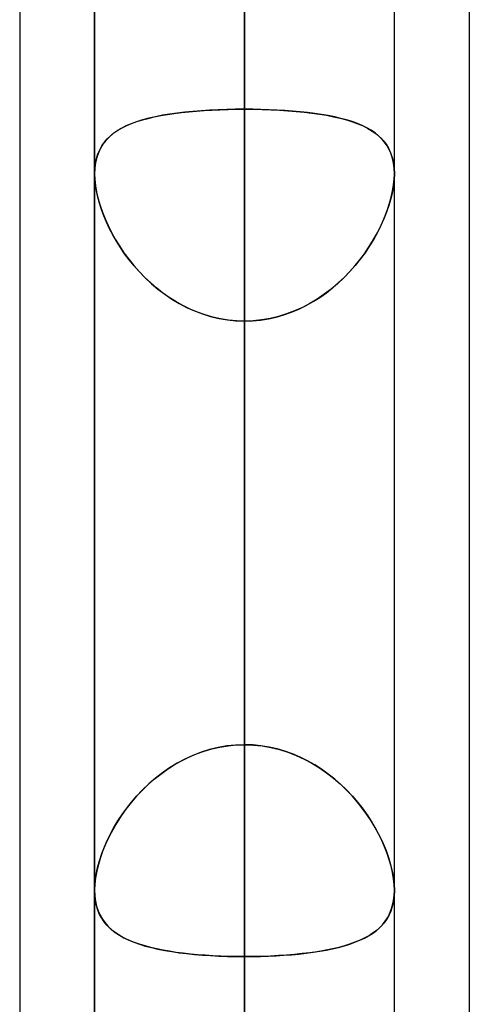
# Model space of a CAD drawing. Header units: millimetres. Extents: x -52 to 132, y -156 to 156.
# Tile 33 of 77: x 62.5 to 64, y -50.21 to -46.92. Entities that reach past the tile are written whole.
import ezdxf

# ---------------------------------------------------------------- set-up
doc = ezdxf.new("R2010")
doc.units = ezdxf.units.MM
doc.layers.add('MAIN-1', color=7, linetype='Continuous')

msp = doc.modelspace()

# ---------------------------------------------------------------- linework, layer by layer
at = {"layer": 'MAIN-1'}
for p, q in [((62.75, 0), (62.75, -52.1417)), ((62.75, 0), (62.75, -52.1417)), ((62.75, 0), (62.75, -57.6605)), ((62.75, 0), (62.75, -57.6605)), ((62.75, 0), (62.75, -63.1787)), ((62.75, 0), (62.75, -63.1787)), ((62.75, 0), (62.75, -68.5822)), ((62.75, 0), (62.75, -68.5822)), ((63.25, 0), (63.25, -68.2038)), ((63.25, 0), (63.25, -69.0087)), ((63.25, 0), (63.25, -62.6857)), ((63.25, 0), (63.25, -63.3931)), ((63.25, 0), (63.25, -57.167)), ((63.25, 0), (63.25, -57.8746)), ((63.25, 0), (63.25, -51.6477)), ((63.25, 0), (63.25, -52.3553)), ((63.75, -68.6965), (63.75, 0)), ((63.75, -68.6965), (63.75, 0)), ((63.75, -63.1787), (63.75, 0)), ((63.75, -63.1787), (63.75, 0)), ((63.75, -57.6605), (63.75, 0)), ((63.75, -57.6605), (63.75, 0)), ((63.75, -52.1417), (63.75, 0)), ((63.75, -52.1417), (63.75, 0)), ((63.25, -69.0087), (63.25, 0)), ((63.25, -68.2038), (63.25, 0)), ((63.25, -63.3931), (63.25, 0)), ((63.25, -62.6857), (63.25, 0)), ((63.25, -57.8746), (63.25, 0)), ((63.25, -57.167), (63.25, 0)), ((63.25, -52.3553), (63.25, 0)), ((63.25, -51.6477), (63.25, 0)), ((64, -36.0271), (64, -69.1197)), ((64, -36.0271), (64, -69.1197)), ((62.5, -36.3893), (62.5, -68.7575)), ((62.5, -36.3893), (62.5, -68.5488)), ((63.25, -52.7), (63.25, -39.1762)), ((64, -39.2091), (64, -69.1197)), ((64, -39.2091), (64, -72.3017)), ((62.5, -39.5713), (62.5, -71.9395)), ((62.5, -39.5713), (62.5, -68.7575)), ((63.75, -53.2), (63.75, -39.5486)), ((63.75, -53.2), (63.75, -39.5486)), ((62.75, -53.2), (62.75, -39.6748)), ((62.75, -39.6748), (62.75, -53.2)), ((63.25, -40.0337), (63.25, -53.7)), ((63.25, -42.4135), (63.25, -47.2231)), ((63.25, -47.2231), (63.25, -42.4135)), ((63.25, -49.3444), (63.25, -44.5348)), ((63.25, -44.5348), (63.25, -49.3444)), ((63.25, -60.5), (63.25, -44.8487)), ((62.75, -61), (62.75, -45.074)), ((62.75, -45.074), (62.75, -61)), ((63.75, -61), (63.75, -45.074)), ((63.75, -61), (63.75, -45.074)), ((63.25, -45.5566), (63.25, -61.5)), ((63.25, -45.5566), (63.25, -50.3701)), ((63.25, -50.3701), (63.25, -45.5566)), ((63.25, -51.6477), (63.25, -46.8352)), ((63.25, -46.8352), (63.25, -51.6477)), ((63.0641, -47.2315), (63.0894, -47.2292)), ((63.1055, -47.228), (63.0779, -47.2302)), ((63.0894, -47.2292), (63.1152, -47.2273)), ((63.1337, -47.2262), (63.1055, -47.228)), ((63.1152, -47.2273), (63.1414, -47.2258)), ((63.1623, -47.2248), (63.1337, -47.2262)), ((63.1414, -47.2258), (63.1681, -47.2246)), ((63.1912, -47.2239), (63.1623, -47.2248)), ((63.1681, -47.2246), (63.1951, -47.2238)), ((63.2205, -47.2233), (63.1912, -47.2239)), ((63.1951, -47.2238), (63.2224, -47.2233)), ((63.25, -47.2231), (63.2205, -47.2233)), ((63.2224, -47.2233), (63.25, -47.2231)), ((63.25, -47.2231), (63.2795, -47.2233)), ((63.25, -49.3444), (63.25, -47.2231)), ((63.2776, -47.2233), (63.25, -47.2231)), ((63.25, -47.2231), (63.25, -49.3444)), ((63.3049, -47.2238), (63.2776, -47.2233)), ((63.2795, -47.2233), (63.3088, -47.2239)), ((63.3319, -47.2246), (63.3049, -47.2238)), ((63.3088, -47.2239), (63.3377, -47.2248)), ((63.3586, -47.2258), (63.3319, -47.2246)), ((63.3377, -47.2248), (63.3663, -47.2262)), ((63.3848, -47.2273), (63.3586, -47.2258)), ((63.3663, -47.2262), (63.3945, -47.228)), ((63.4106, -47.2292), (63.3848, -47.2273)), ((63.3945, -47.228), (63.4221, -47.2302)), ((63.4359, -47.2315), (63.4106, -47.2292)), ((62.9098, -47.2586), (62.8901, -47.2647)), ((62.8907, -47.2645), (62.9092, -47.2587)), ((62.9092, -47.2587), (62.9287, -47.2535)), ((62.9307, -47.253), (62.9098, -47.2586)), ((62.9287, -47.2535), (62.9491, -47.2487)), ((62.9528, -47.248), (62.9307, -47.253)), ((62.9491, -47.2487), (62.9704, -47.2444)), ((62.9759, -47.2434), (62.9528, -47.248)), ((62.9704, -47.2444), (62.9926, -47.2406)), ((63.0001, -47.2394), (62.9759, -47.2434)), ((62.9926, -47.2406), (63.0157, -47.2372)), ((63.0251, -47.2359), (63.0001, -47.2394)), ((63.0157, -47.2372), (63.0395, -47.2342)), ((63.0511, -47.2328), (63.0251, -47.2359)), ((63.0395, -47.2342), (63.0641, -47.2315)), ((63.0779, -47.2302), (63.0511, -47.2328)), ((63.4221, -47.2302), (63.4489, -47.2328)), ((63.4605, -47.2342), (63.4359, -47.2315)), ((63.4489, -47.2328), (63.4749, -47.2359)), ((63.4843, -47.2372), (63.4605, -47.2342)), ((63.4749, -47.2359), (63.4999, -47.2394)), ((63.5074, -47.2406), (63.4843, -47.2372)), ((63.4999, -47.2394), (63.5241, -47.2434)), ((63.5296, -47.2444), (63.5074, -47.2406)), ((63.5241, -47.2434), (63.5472, -47.248)), ((63.5509, -47.2487), (63.5296, -47.2444)), ((63.5472, -47.248), (63.5693, -47.253)), ((63.5713, -47.2535), (63.5509, -47.2487)), ((63.5693, -47.253), (63.5902, -47.2586)), ((63.5908, -47.2587), (63.5713, -47.2535)), ((63.5902, -47.2586), (63.6099, -47.2647)), ((63.6093, -47.2645), (63.5908, -47.2587)), ((62.8146, -47.3021), (62.8276, -47.2933)), ((62.8384, -47.287), (62.8237, -47.2958)), ((62.8276, -47.2933), (62.8417, -47.2852)), ((62.8544, -47.2789), (62.8384, -47.287)), ((62.8417, -47.2852), (62.857, -47.2777)), ((62.8716, -47.2715), (62.8544, -47.2789)), ((62.857, -47.2777), (62.8733, -47.2708)), ((62.8901, -47.2647), (62.8716, -47.2715)), ((62.8733, -47.2708), (62.8907, -47.2645)), ((63.6267, -47.2708), (63.6093, -47.2645)), ((63.6099, -47.2647), (63.6284, -47.2715)), ((63.643, -47.2777), (63.6267, -47.2708)), ((63.6284, -47.2715), (63.6456, -47.2789)), ((63.6583, -47.2852), (63.643, -47.2777)), ((63.6456, -47.2789), (63.6616, -47.287)), ((63.6724, -47.2933), (63.6583, -47.2852)), ((63.6616, -47.287), (63.6763, -47.2958)), ((63.6854, -47.3021), (63.6724, -47.2933)), ((62.7872, -47.3273), (62.7776, -47.3397)), ((62.7825, -47.333), (62.7921, -47.3219)), ((62.7981, -47.3158), (62.7872, -47.3273)), ((62.7921, -47.3219), (62.8028, -47.3116)), ((62.8103, -47.3053), (62.7981, -47.3158)), ((62.8028, -47.3116), (62.8146, -47.3021)), ((62.8237, -47.2958), (62.8103, -47.3053)), ((63.6763, -47.2958), (63.6897, -47.3053)), ((63.6972, -47.3116), (63.6854, -47.3021)), ((63.6897, -47.3053), (63.7019, -47.3158)), ((63.7079, -47.3219), (63.6972, -47.3116)), ((63.7019, -47.3158), (63.7128, -47.3273)), ((63.7175, -47.333), (63.7079, -47.3219)), ((63.7128, -47.3273), (63.7224, -47.3397)), ((62.7608, -47.3722), (62.7668, -47.3581)), ((62.7693, -47.3533), (62.7624, -47.3681)), ((62.7668, -47.3581), (62.7741, -47.3451)), ((62.7776, -47.3397), (62.7693, -47.3533)), ((62.7741, -47.3451), (62.7825, -47.333)), ((63.7259, -47.3451), (63.7175, -47.333)), ((63.7224, -47.3397), (63.7307, -47.3533)), ((63.7332, -47.3581), (63.7259, -47.3451)), ((63.7307, -47.3533), (63.7376, -47.3681)), ((63.7392, -47.3722), (63.7332, -47.3581)), ((62.7527, -47.4035), (62.7561, -47.3874)), ((62.757, -47.3841), (62.7531, -47.4012)), ((62.7561, -47.3874), (62.7608, -47.3722)), ((62.7624, -47.3681), (62.757, -47.3841)), ((63.7376, -47.3681), (63.743, -47.3841)), ((63.7439, -47.3874), (63.7392, -47.3722)), ((63.743, -47.3841), (63.7469, -47.4012)), ((63.7473, -47.4035), (63.7439, -47.3874)), ((62.7508, -47.4194), (62.75, -47.4385)), ((62.75, -47.4385), (62.7507, -47.4206)), ((62.7507, -47.4206), (62.7527, -47.4035)), ((62.7531, -47.4012), (62.7508, -47.4194)), ((63.7469, -47.4012), (63.7492, -47.4194)), ((63.7493, -47.4206), (63.7473, -47.4035)), ((63.7492, -47.4194), (63.75, -47.4385)), ((63.75, -47.4385), (63.7493, -47.4206)), ((62.7506, -47.4568), (62.75, -47.4385)), ((62.75, -47.4385), (62.7507, -47.4581)), ((62.75, -47.4385), (62.75, -49.83)), ((62.75, -47.4385), (62.75, -49.83)), ((62.7525, -47.4759), (62.7506, -47.4568)), ((62.7507, -47.4581), (62.7529, -47.4786)), ((63.7493, -47.4581), (63.7471, -47.4786)), ((63.7475, -47.4759), (63.7494, -47.4568)), ((63.75, -47.4385), (63.7493, -47.4581)), ((63.7494, -47.4568), (63.75, -47.4385)), ((63.75, -49.83), (63.75, -47.4385)), ((63.75, -49.83), (63.75, -47.4385)), ((62.7557, -47.4957), (62.7525, -47.4759)), ((62.7529, -47.4786), (62.7566, -47.4999)), ((63.7471, -47.4786), (63.7434, -47.4999)), ((63.7443, -47.4957), (63.7475, -47.4759)), ((62.7602, -47.5162), (62.7557, -47.4957)), ((62.7566, -47.4999), (62.7616, -47.5218)), ((62.7659, -47.537), (62.7602, -47.5162)), ((62.7616, -47.5218), (62.768, -47.544)), ((63.7384, -47.5218), (63.732, -47.544)), ((63.7341, -47.537), (63.7398, -47.5162)), ((63.7434, -47.4999), (63.7384, -47.5218)), ((63.7398, -47.5162), (63.7443, -47.4957)), ((62.7727, -47.558), (62.7659, -47.537)), ((62.768, -47.544), (62.7757, -47.5665)), ((62.7806, -47.5792), (62.7727, -47.558)), ((63.7194, -47.5792), (63.7273, -47.558)), ((63.732, -47.544), (63.7243, -47.5665)), ((63.7273, -47.558), (63.7341, -47.537)), ((62.7757, -47.5665), (62.7847, -47.5891)), ((62.7896, -47.6005), (62.7806, -47.5792)), ((62.7847, -47.5891), (62.7948, -47.6117)), ((63.7153, -47.5891), (63.7052, -47.6117)), ((63.7104, -47.6005), (63.7194, -47.5792)), ((63.7243, -47.5665), (63.7153, -47.5891)), ((62.7997, -47.6218), (62.7896, -47.6005)), ((62.7948, -47.6117), (62.8062, -47.6344)), ((62.8107, -47.6429), (62.7997, -47.6218)), ((63.6893, -47.6429), (63.7003, -47.6218)), ((63.7052, -47.6117), (63.6938, -47.6344)), ((63.7003, -47.6218), (63.7104, -47.6005)), ((62.8062, -47.6344), (62.8188, -47.6571)), ((62.8228, -47.6639), (62.8107, -47.6429)), ((63.6772, -47.6639), (63.6893, -47.6429)), ((63.6938, -47.6344), (63.6812, -47.6571)), ((62.8188, -47.6571), (62.8326, -47.6796)), ((62.8359, -47.6847), (62.8228, -47.6639)), ((62.8326, -47.6796), (62.8475, -47.7019)), ((62.85, -47.7054), (62.8359, -47.6847)), ((63.65, -47.7054), (63.6641, -47.6847)), ((63.6674, -47.6796), (63.6525, -47.7019)), ((63.6641, -47.6847), (63.6772, -47.6639)), ((63.6812, -47.6571), (63.6674, -47.6796)), ((62.8475, -47.7019), (62.8637, -47.7238)), ((62.8652, -47.7257), (62.85, -47.7054)), ((63.6348, -47.7257), (63.65, -47.7054)), ((63.6525, -47.7019), (63.6363, -47.7238)), ((62.8637, -47.7238), (62.881, -47.7452)), ((62.8814, -47.7456), (62.8652, -47.7257)), ((62.881, -47.7452), (62.8995, -47.7661)), ((62.8985, -47.765), (62.8814, -47.7456)), ((63.619, -47.7452), (63.6005, -47.7661)), ((63.6015, -47.765), (63.6186, -47.7456)), ((63.6186, -47.7456), (63.6348, -47.7257)), ((63.6363, -47.7238), (63.619, -47.7452)), ((62.9167, -47.7839), (62.8985, -47.765)), ((62.8995, -47.7661), (62.919, -47.7862)), ((62.9359, -47.802), (62.9167, -47.7839)), ((62.919, -47.7862), (62.9396, -47.8054)), ((63.581, -47.7862), (63.5604, -47.8054)), ((63.5641, -47.802), (63.5833, -47.7839)), ((63.6005, -47.7661), (63.581, -47.7862)), ((63.5833, -47.7839), (63.6015, -47.765)), ((62.956, -47.8193), (62.9359, -47.802)), ((62.9396, -47.8054), (62.9612, -47.8236)), ((62.9769, -47.8357), (62.956, -47.8193)), ((63.5231, -47.8357), (63.544, -47.8193)), ((63.5604, -47.8054), (63.5388, -47.8236)), ((63.544, -47.8193), (63.5641, -47.802)), ((62.9612, -47.8236), (62.9837, -47.8407)), ((62.9986, -47.8511), (62.9769, -47.8357)), ((62.9837, -47.8407), (63.0072, -47.8567)), ((63.0212, -47.8653), (62.9986, -47.8511)), ((63.4788, -47.8653), (63.5014, -47.8511)), ((63.5163, -47.8407), (63.4928, -47.8567)), ((63.5014, -47.8511), (63.5231, -47.8357)), ((63.5388, -47.8236), (63.5163, -47.8407)), ((63.0072, -47.8567), (63.0316, -47.8713)), ((63.0445, -47.8784), (63.0212, -47.8653)), ((63.0316, -47.8713), (63.0568, -47.8846)), ((63.0685, -47.8901), (63.0445, -47.8784)), ((63.0568, -47.8846), (63.0828, -47.8964)), ((63.4432, -47.8846), (63.4172, -47.8964)), ((63.4315, -47.8901), (63.4555, -47.8784)), ((63.4684, -47.8713), (63.4432, -47.8846)), ((63.4555, -47.8784), (63.4788, -47.8653)), ((63.4928, -47.8567), (63.4684, -47.8713)), ((63.0932, -47.9006), (63.0685, -47.8901)), ((63.0828, -47.8964), (63.1095, -47.9065)), ((63.1185, -47.9095), (63.0932, -47.9006)), ((63.1095, -47.9065), (63.1368, -47.915)), ((63.1442, -47.9169), (63.1185, -47.9095)), ((63.1368, -47.915), (63.1647, -47.9217)), ((63.1702, -47.9227), (63.1442, -47.9169)), ((63.3298, -47.9227), (63.3558, -47.9169)), ((63.3632, -47.915), (63.3353, -47.9217)), ((63.3558, -47.9169), (63.3815, -47.9095)), ((63.3905, -47.9065), (63.3632, -47.915)), ((63.3815, -47.9095), (63.4068, -47.9006)), ((63.4172, -47.8964), (63.3905, -47.9065)), ((63.4068, -47.9006), (63.4315, -47.8901)), ((63.1647, -47.9217), (63.1929, -47.9265)), ((63.1965, -47.927), (63.1702, -47.9227)), ((63.1929, -47.9265), (63.2214, -47.9294)), ((63.2232, -47.9295), (63.1965, -47.927)), ((63.2214, -47.9294), (63.25, -47.9304)), ((63.25, -47.9304), (63.2232, -47.9295)), ((63.2786, -47.9294), (63.25, -47.9304)), ((63.25, -47.9304), (63.2768, -47.9295)), ((63.25, -47.9304), (63.25, -50.0517)), ((63.25, -50.0517), (63.25, -47.9304)), ((63.25, -47.9304), (63.25, -52.7397)), ((63.25, -52.7397), (63.25, -47.9304)), ((63.2768, -47.9295), (63.3035, -47.927)), ((63.3071, -47.9265), (63.2786, -47.9294)), ((63.3035, -47.927), (63.3298, -47.9227)), ((63.3353, -47.9217), (63.3071, -47.9265)), ((63.1337, -49.3604), (63.1055, -49.3692)), ((63.1152, -49.366), (63.1414, -49.3583)), ((63.1623, -49.3535), (63.1337, -49.3604)), ((63.1414, -49.3583), (63.1681, -49.3523)), ((63.1912, -49.3485), (63.1623, -49.3535)), ((63.1681, -49.3523), (63.1951, -49.3479)), ((63.2205, -49.3454), (63.1912, -49.3485)), ((63.1951, -49.3479), (63.2224, -49.3453)), ((63.25, -49.3444), (63.2205, -49.3454)), ((63.2224, -49.3453), (63.25, -49.3444)), ((63.2776, -49.3453), (63.25, -49.3444)), ((63.25, -49.3444), (63.2795, -49.3454)), ((63.3049, -49.3479), (63.2776, -49.3453)), ((63.2795, -49.3454), (63.3088, -49.3485)), ((63.3319, -49.3523), (63.3049, -49.3479)), ((63.3088, -49.3485), (63.3377, -49.3535)), ((63.3586, -49.3583), (63.3319, -49.3523)), ((63.3377, -49.3535), (63.3663, -49.3604)), ((63.3848, -49.366), (63.3586, -49.3583)), ((63.3663, -49.3604), (63.3945, -49.3692)), ((63.0156, -49.4116), (63.0395, -49.3981)), ((63.0511, -49.3922), (63.0251, -49.4061)), ((63.0395, -49.3981), (63.0641, -49.3859)), ((63.0779, -49.3799), (63.0511, -49.3922)), ((63.0641, -49.3859), (63.0894, -49.3752)), ((63.1055, -49.3692), (63.0779, -49.3799)), ((63.0894, -49.3752), (63.1152, -49.366)), ((63.4106, -49.3752), (63.3848, -49.366)), ((63.3945, -49.3692), (63.4221, -49.3799)), ((63.4359, -49.3859), (63.4106, -49.3752)), ((63.4221, -49.3799), (63.4489, -49.3922)), ((63.4605, -49.3981), (63.4359, -49.3859)), ((63.4489, -49.3922), (63.4749, -49.4061)), ((63.4844, -49.4116), (63.4605, -49.3981)), ((62.9704, -49.4422), (62.9926, -49.4264)), ((63.0001, -49.4214), (62.9759, -49.4381)), ((62.9926, -49.4264), (63.0156, -49.4116)), ((63.0251, -49.4061), (63.0001, -49.4214)), ((63.4749, -49.4061), (63.4999, -49.4214)), ((63.5074, -49.4264), (63.4844, -49.4116)), ((63.4999, -49.4214), (63.5241, -49.4381)), ((63.5296, -49.4422), (63.5074, -49.4264)), ((62.9287, -49.4771), (62.9491, -49.4592)), ((62.9528, -49.4561), (62.9307, -49.4752)), ((62.9491, -49.4592), (62.9704, -49.4422)), ((62.9759, -49.4381), (62.9528, -49.4561)), ((63.5241, -49.4381), (63.5472, -49.4561)), ((63.5509, -49.4592), (63.5296, -49.4422)), ((63.5472, -49.4561), (63.5693, -49.4752)), ((63.5713, -49.4771), (63.5509, -49.4592)), ((62.9098, -49.4953), (62.8901, -49.5162)), ((62.8907, -49.5155), (62.9092, -49.4959)), ((62.9092, -49.4959), (62.9287, -49.4771)), ((62.9307, -49.4752), (62.9098, -49.4953)), ((63.5693, -49.4752), (63.5902, -49.4953)), ((63.5908, -49.4959), (63.5713, -49.4771)), ((63.5902, -49.4953), (63.6099, -49.5162)), ((63.6093, -49.5155), (63.5908, -49.4959)), ((62.8901, -49.5162), (62.8716, -49.5377)), ((62.8733, -49.5356), (62.8907, -49.5155)), ((63.6267, -49.5356), (63.6093, -49.5155)), ((63.6099, -49.5162), (63.6284, -49.5377)), ((62.8544, -49.5598), (62.8384, -49.5823)), ((62.8417, -49.5774), (62.8569, -49.5563)), ((62.8716, -49.5377), (62.8544, -49.5598)), ((62.8569, -49.5563), (62.8733, -49.5356)), ((63.6431, -49.5563), (63.6267, -49.5356)), ((63.6284, -49.5377), (63.6456, -49.5598)), ((63.6583, -49.5774), (63.6431, -49.5563)), ((63.6456, -49.5598), (63.6616, -49.5823)), ((62.8384, -49.5823), (62.8237, -49.6051)), ((62.8276, -49.5989), (62.8417, -49.5774)), ((63.6724, -49.5989), (63.6583, -49.5774)), ((63.6616, -49.5823), (63.6763, -49.6051)), ((62.8103, -49.628), (62.7981, -49.6512)), ((62.8027, -49.6422), (62.8146, -49.6205)), ((62.8237, -49.6051), (62.8103, -49.628)), ((62.8146, -49.6205), (62.8276, -49.5989)), ((63.6854, -49.6205), (63.6724, -49.5989)), ((63.6763, -49.6051), (63.6897, -49.628)), ((63.6973, -49.6422), (63.6854, -49.6205)), ((63.6897, -49.628), (63.7019, -49.6512)), ((62.7981, -49.6512), (62.7872, -49.6746)), ((62.792, -49.6639), (62.8027, -49.6422)), ((63.708, -49.6639), (63.6973, -49.6422)), ((63.7019, -49.6512), (63.7128, -49.6746)), ((62.774, -49.7074), (62.7825, -49.6857)), ((62.7872, -49.6746), (62.7776, -49.6979)), ((62.7825, -49.6857), (62.792, -49.6639)), ((63.7175, -49.6857), (63.708, -49.6639)), ((63.7128, -49.6746), (63.7224, -49.6979)), ((63.726, -49.7074), (63.7175, -49.6857)), ((62.7693, -49.7212), (62.7624, -49.7442)), ((62.7668, -49.7289), (62.774, -49.7074)), ((62.7776, -49.6979), (62.7693, -49.7212)), ((63.7224, -49.6979), (63.7307, -49.7212)), ((63.7332, -49.7289), (63.726, -49.7074)), ((63.7307, -49.7212), (63.7376, -49.7442)), ((62.7561, -49.7712), (62.7608, -49.7502)), ((62.7624, -49.7442), (62.757, -49.7668)), ((62.7608, -49.7502), (62.7668, -49.7289)), ((63.7392, -49.7502), (63.7332, -49.7289)), ((63.7376, -49.7442), (63.743, -49.7668)), ((63.7439, -49.7712), (63.7392, -49.7502)), ((62.7507, -49.8112), (62.7527, -49.7916)), ((62.7531, -49.7887), (62.7508, -49.8098)), ((62.7527, -49.7916), (62.7561, -49.7712)), ((62.757, -49.7668), (62.7531, -49.7887)), ((63.743, -49.7668), (63.7469, -49.7887)), ((63.7473, -49.7916), (63.7439, -49.7712)), ((63.7469, -49.7887), (63.7492, -49.8098)), ((63.7493, -49.8112), (63.7473, -49.7916)), ((62.7508, -49.8098), (62.75, -49.8299)), ((62.75, -49.8299), (62.7507, -49.8112)), ((63.7492, -49.8098), (63.75, -49.8299)), ((63.75, -49.8299), (63.7493, -49.8112)), ((62.75, -49.8299), (62.7507, -49.8486)), ((62.75, -49.8304), (62.75, -49.8299)), ((62.75, -49.8308), (62.75, -49.8304)), ((62.75, -49.8313), (62.75, -49.8308)), ((62.75, -49.8318), (62.75, -49.8313)), ((62.75, -49.8322), (62.75, -49.8318)), ((62.75, -49.8327), (62.75, -49.8322)), ((62.7508, -49.85), (62.75, -49.8327)), ((62.7507, -49.8486), (62.7529, -49.8663)), ((62.7529, -49.8665), (62.7508, -49.85)), ((63.7492, -49.8496), (63.7469, -49.8673)), ((63.7475, -49.8641), (63.7494, -49.8474)), ((63.75, -49.8311), (63.7492, -49.8496)), ((63.7494, -49.8474), (63.75, -49.8299)), ((63.75, -49.8299), (63.75, -49.8301)), ((63.75, -49.8301), (63.75, -49.8303)), ((63.75, -49.8303), (63.75, -49.8305)), ((63.75, -49.8305), (63.75, -49.8307)), ((63.75, -49.8307), (63.75, -49.8309)), ((63.75, -49.8309), (63.75, -49.8311)), ((62.7529, -49.8663), (62.7566, -49.8831)), ((62.7563, -49.8821), (62.7529, -49.8665)), ((62.7609, -49.8969), (62.7563, -49.8821)), ((62.7566, -49.8831), (62.7616, -49.8988)), ((63.7432, -49.884), (63.7381, -49.8995)), ((63.7398, -49.8949), (63.7442, -49.88)), ((63.7469, -49.8673), (63.7432, -49.884)), ((63.7442, -49.88), (63.7475, -49.8641)), ((62.7667, -49.9106), (62.7609, -49.8969)), ((62.7616, -49.8988), (62.768, -49.9133)), ((62.7737, -49.9234), (62.7667, -49.9106)), ((62.768, -49.9133), (62.7757, -49.9268)), ((62.7817, -49.9354), (62.7737, -49.9234)), ((63.7194, -49.9339), (63.7273, -49.9219)), ((63.7316, -49.914), (63.7239, -49.9274)), ((63.7273, -49.9219), (63.7341, -49.9089)), ((63.7381, -49.8995), (63.7316, -49.914)), ((63.7341, -49.9089), (63.7398, -49.8949)), ((62.7757, -49.9268), (62.7847, -49.9392)), ((62.7908, -49.9464), (62.7817, -49.9354)), ((62.7847, -49.9392), (62.7948, -49.9507)), ((62.8009, -49.9567), (62.7908, -49.9464)), ((62.7948, -49.9507), (62.8062, -49.9614)), ((62.812, -49.9662), (62.8009, -49.9567)), ((63.6892, -49.9652), (63.7003, -49.9556)), ((63.7047, -49.9512), (63.6933, -49.9618)), ((63.7003, -49.9556), (63.7103, -49.9452)), ((63.7149, -49.9398), (63.7047, -49.9512)), ((63.7103, -49.9452), (63.7194, -49.9339)), ((63.7239, -49.9274), (63.7149, -49.9398)), ((62.8062, -49.9614), (62.8188, -49.9713)), ((62.8241, -49.975), (62.812, -49.9662)), ((62.8188, -49.9713), (62.8326, -49.9804)), ((62.8372, -49.9832), (62.8241, -49.975)), ((62.8326, -49.9804), (62.8475, -49.9889)), ((62.8514, -49.9908), (62.8372, -49.9832)), ((62.8475, -49.9889), (62.8637, -49.9966)), ((63.6348, -49.9973), (63.65, -49.9901)), ((63.6519, -49.9891), (63.6357, -49.9969)), ((63.65, -49.9901), (63.6641, -49.9824)), ((63.6669, -49.9807), (63.6519, -49.9891)), ((63.6641, -49.9824), (63.6772, -49.9741)), ((63.6807, -49.9716), (63.6669, -49.9807)), ((63.6772, -49.9741), (63.6892, -49.9652)), ((63.6933, -49.9618), (63.6807, -49.9716)), ((62.8666, -49.9979), (62.8514, -49.9908)), ((62.8637, -49.9966), (62.881, -50.0038)), ((62.8827, -50.0044), (62.8666, -49.9979)), ((62.881, -50.0038), (62.8995, -50.0103)), ((62.8999, -50.0105), (62.8827, -50.0044)), ((62.8995, -50.0103), (62.919, -50.0163)), ((62.9181, -50.0161), (62.8999, -50.0105)), ((62.9372, -50.0212), (62.9181, -50.0161)), ((62.919, -50.0163), (62.9396, -50.0218)), ((62.9572, -50.0259), (62.9372, -50.0212)), ((62.9396, -50.0218), (62.9612, -50.0267)), ((63.5599, -50.0219), (63.5383, -50.0268)), ((63.544, -50.0256), (63.5641, -50.0209)), ((63.5804, -50.0165), (63.5599, -50.0219)), ((63.5641, -50.0209), (63.5833, -50.0157)), ((63.6, -50.0105), (63.5804, -50.0165)), ((63.5833, -50.0157), (63.6014, -50.01)), ((63.6184, -50.004), (63.6, -50.0105)), ((63.6014, -50.01), (63.6186, -50.0039)), ((63.6357, -49.9969), (63.6184, -50.004)), ((63.6186, -50.0039), (63.6348, -49.9973)), ((62.9781, -50.0301), (62.9572, -50.0259)), ((62.9612, -50.0267), (62.9837, -50.0312)), ((62.9998, -50.0339), (62.9781, -50.0301)), ((62.9837, -50.0312), (63.0072, -50.0351)), ((63.0223, -50.0374), (62.9998, -50.0339)), ((63.0072, -50.0351), (63.0316, -50.0386)), ((63.0455, -50.0404), (63.0223, -50.0374)), ((63.0316, -50.0386), (63.0568, -50.0417)), ((63.0694, -50.0431), (63.0455, -50.0404)), ((63.0568, -50.0417), (63.0828, -50.0444)), ((63.094, -50.0454), (63.0694, -50.0431)), ((63.0828, -50.0444), (63.1095, -50.0466)), ((63.1191, -50.0473), (63.094, -50.0454)), ((63.1095, -50.0466), (63.1368, -50.0484)), ((63.1447, -50.0489), (63.1191, -50.0473)), ((63.1368, -50.0484), (63.1647, -50.0499)), ((63.1706, -50.0501), (63.1447, -50.0489)), ((63.1647, -50.0499), (63.1929, -50.0509)), ((63.1968, -50.051), (63.1706, -50.0501)), ((63.1929, -50.0509), (63.2214, -50.0515)), ((63.2233, -50.0515), (63.1968, -50.051)), ((63.2214, -50.0515), (63.25, -50.0517)), ((63.25, -50.0517), (63.2233, -50.0515)), ((63.25, -50.0517), (63.2768, -50.0515)), ((63.2786, -50.0515), (63.25, -50.0517)), ((63.25, -54.861), (63.25, -50.0517)), ((63.25, -50.0517), (63.25, -54.861)), ((63.2768, -50.0515), (63.3035, -50.051)), ((63.307, -50.0509), (63.2786, -50.0515)), ((63.3035, -50.051), (63.3298, -50.0501)), ((63.3351, -50.0499), (63.307, -50.0509)), ((63.3298, -50.0501), (63.3558, -50.0489)), ((63.3629, -50.0485), (63.3351, -50.0499)), ((63.3558, -50.0489), (63.3815, -50.0473)), ((63.3902, -50.0466), (63.3629, -50.0485)), ((63.3815, -50.0473), (63.4068, -50.0453)), ((63.4168, -50.0444), (63.3902, -50.0466)), ((63.4068, -50.0453), (63.4315, -50.043)), ((63.4428, -50.0418), (63.4168, -50.0444)), ((63.4315, -50.043), (63.4555, -50.0403)), ((63.468, -50.0387), (63.4428, -50.0418)), ((63.4555, -50.0403), (63.4788, -50.0372)), ((63.4923, -50.0352), (63.468, -50.0387)), ((63.4788, -50.0372), (63.5013, -50.0338)), ((63.5158, -50.0313), (63.4923, -50.0352)), ((63.5013, -50.0338), (63.5231, -50.0299)), ((63.5383, -50.0268), (63.5158, -50.0313)), ((63.5231, -50.0299), (63.544, -50.0256))]:
    msp.add_line(p, q, dxfattribs=at)

doc.saveas('drawing.dxf')
